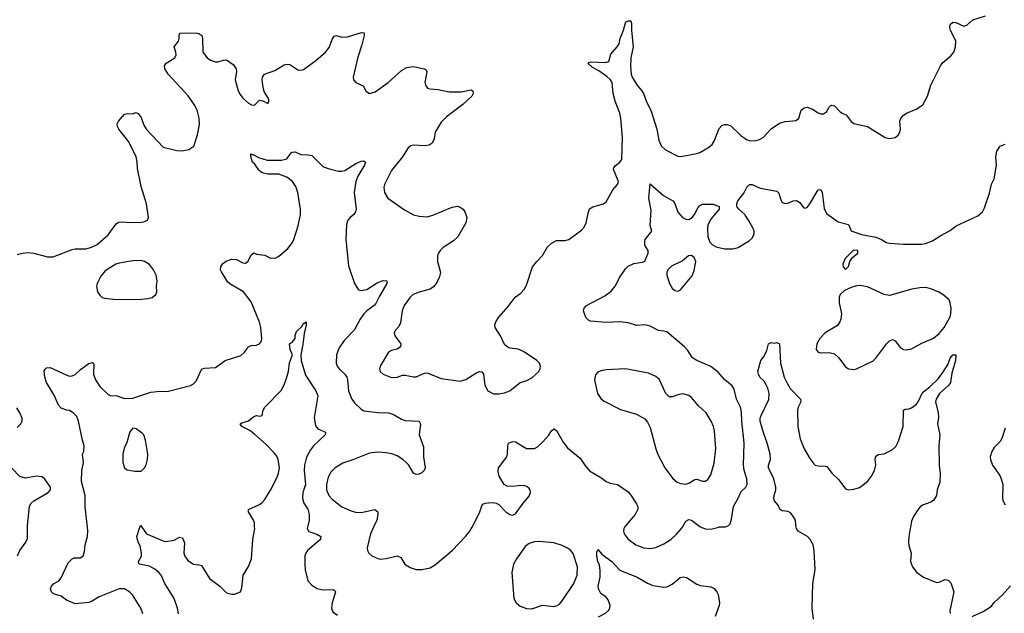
# Model space of a CAD drawing. Header units: inches. Extents: x 1449094 to 1618372, y 389908 to 534307.
# Tile 163 of 256: x 1534728 to 1541883, y 409373 to 413686. Entities that reach past the tile are written whole.
import ezdxf

# ---------------------------------------------------------------- set-up
doc = ezdxf.new("R2010")
doc.units = ezdxf.units.IN
doc.header["$MEASUREMENT"] = 0
for name, color, linetype in [('B5430', 7, 'Continuous'), ('B5431', 7, 'Continuous'), ('B5440', 7, 'Continuous'), ('B5441', 7, 'Continuous')]:
    doc.layers.add(name, color=color, linetype=linetype)

msp = doc.modelspace()

# ---------------------------------------------------------------- linework, layer by layer
at = {"layer": 'B5430', "color": 5}
for points, elevation in [([(1534712.2, 409790), (1534730, 409830.5), (1534773, 409890), (1534784.5, 409915.5), (1534784.4, 410000)], 680), ([(1535621.7, 409370), (1535608.2, 409410), (1535547, 409507), (1535527.9, 409527.9), (1535490, 409549.7), (1535450, 409551.6), (1535306.1, 409493.9), (1535250, 409459.7), (1535230, 409452.2), (1535130, 409443.1), (1535069, 409469), (1535030, 409497), (1534974.7, 409514.7), (1534958.5, 409530), (1534952.4, 409550), (1534958, 409570), (1534972.9, 409587.1), (1535011.4, 409608.6), (1535029.7, 409630), (1535080.9, 409739.1), (1535110, 409768.2), (1535124.7, 409775.3), (1535170, 409777.3), (1535189.5, 409790.5), (1535198.6, 409821.4), (1535204.4, 409870), (1535221.1, 409930), (1535224.2, 409975.8), (1535221.2, 410000)], 660), ([(1535881, 409370), (1535874.5, 409410), (1535850, 409479.5), (1535783.1, 409590), (1535756.8, 409650), (1535739.8, 409670), (1535710, 409694.2), (1535670, 409715.3), (1535599, 409730), (1535594.8, 409734.8), (1535591.8, 409750), (1535611.9, 409788.1), (1535613.1, 409810), (1535603.3, 409863.3), (1535589.7, 409890), (1535578.4, 409930), (1535600.2, 409999.8), (1535600.4, 410000)], 640), ([(1535616.4, 410000), (1535650.3, 409950.3), (1535770, 409898.8), (1535790, 409894.8), (1535850, 409904.9), (1535890, 409926.8), (1535910, 409921), (1535924.4, 409884.4), (1535920.3, 409810), (1535927.1, 409787.1), (1535950, 409757), (1535990, 409730.4), (1536030, 409726.4), (1536050, 409719.3), (1536106.6, 409626.6), (1536182.8, 409570), (1536230, 409522.8), (1536270, 409511), (1536290, 409511), (1536331.9, 409528.1), (1536342.7, 409557.3), (1536351.5, 409650), (1536390, 409713.4), (1536412.4, 409770), (1536423.1, 409910), (1536436, 409990), (1536435.4, 410000)], 640), ([(1536820.2, 410000), (1536818, 409990), (1536830, 409967), (1536888.2, 409948.2), (1536915.5, 409930), (1536913.7, 409910), (1536820.3, 409830), (1536807.1, 409810), (1536800.7, 409790), (1536799.1, 409730), (1536803.6, 409690), (1536822.6, 409610), (1536850, 409576.4), (1536890, 409553.7), (1536930, 409543.7), (1537006, 409546), (1537018.3, 409538.3), (1537023, 409530), (1536998.7, 409450), (1536993, 409410), (1537003, 409383), (1537038.5, 409358.5)], 640), ([(1537300.2, 410000), (1537278.3, 409950), (1537253, 409850), (1537255.5, 409830), (1537264.9, 409810), (1537287.7, 409790), (1537330, 409770.4), (1537350, 409767), (1537390, 409770.4), (1537471.3, 409790), (1537497.8, 409777.8), (1537528, 409730), (1537564.8, 409704.8), (1537610, 409690.3), (1537650, 409690.2), (1537710, 409704), (1537750, 409727.4), (1537870.9, 409829.1), (1537968.7, 409930), (1537998.7, 409970), (1538015.5, 410000)], 660), ([(1539124.3, 410000), (1539118.3, 409990), (1539115.6, 409970), (1539120.9, 409950), (1539150, 409912.4), (1539206.4, 409870), (1539262.8, 409850), (1539310, 409844.7), (1539350, 409852.3), (1539410, 409877.6), (1539461.1, 409910), (1539504.7, 409950), (1539537.8, 409990), (1539543.9, 410000)], 660), ([(1539680, 410000), (1539710, 409986.3), (1539750, 409984.6), (1539808.9, 410000)], 660), ([(1538933.4, 409346.6), (1538985.4, 409374.6), (1539006.8, 409393.2), (1539016, 409410), (1539019.3, 409430), (1539004.5, 409470), (1538989.4, 409490), (1538950, 409516.9), (1538933.1, 409550), (1538931.9, 409570), (1538945.3, 409634.7), (1538946.9, 409686.9), (1538941.8, 409721.8), (1538929.8, 409750.2), (1538922.2, 409790), (1538922.7, 409817.3), (1538930, 409836), (1538961.2, 409801.2), (1539030.2, 409750.2), (1539090, 409686.4), (1539216.1, 409636.1), (1539290, 409593), (1539330, 409576.3), (1539410, 409562), (1539430, 409564.9), (1539470, 409585.5), (1539527.7, 409632.3), (1539550, 409637.3), (1539572.8, 409632.8), (1539650, 409584.7), (1539675.3, 409575.3), (1539750, 409566), (1539773.7, 409553.7), (1539794.8, 409530), (1539802.8, 409510), (1539813.4, 409450), (1539810.5, 409430), (1539781.6, 409350)], 640)]:
    msp.add_lwpolyline(points, dxfattribs=dict(at, elevation=elevation))
at = {"layer": 'B5430', "color": 5, "elevation": 660}
msp.add_lwpolyline([(1538505.3, 409894.7), (1538468.5, 409891.5), (1538430, 409879.5), (1538402.3, 409857.7), (1538337.6, 409770), (1538317.6, 409730), (1538305.3, 409670), (1538319.9, 409479.9), (1538334.9, 409450), (1538364.8, 409424.8), (1538410, 409407.4), (1538450, 409405.3), (1538528.1, 409431.9), (1538610, 409423.1), (1538634.5, 409430), (1538650, 409439.5), (1538670, 409463.1), (1538755, 409590), (1538780.3, 409650), (1538781.5, 409710), (1538750, 409807.3), (1538731.2, 409831.2), (1538710, 409846.2), (1538670, 409866.4), (1538610, 409886.2)], close=True, dxfattribs=at)
at = {"layer": 'B5431', "color": 5}
for points, elevation in [([(1534710, 411979.1), (1534748, 411990), (1534790, 411995.3), (1534831.3, 411990), (1534930, 411963.1), (1534970, 411963.7), (1535110, 412016.5), (1535130, 412020.9), (1535210, 412022.6), (1535250, 412033.7), (1535290, 412053.7), (1535370, 412123.1), (1535430, 412203.8), (1535445.5, 412214.5), (1535470, 412217.8), (1535530, 412213.4), (1535610, 412215.3), (1535630, 412217.4), (1535656.2, 412230), (1535664.2, 412250), (1535648.4, 412348.4), (1535610, 412474), (1535584.8, 412604.8), (1535582.3, 412650), (1535574.2, 412690), (1535519.9, 412799.9), (1535447.3, 412890), (1535438, 412910), (1535436, 412930), (1535445.2, 412950), (1535490, 413001), (1535510, 413006), (1535550, 413002.8), (1535570, 413011), (1535590, 413006), (1535610, 412974.8), (1535630, 412920.7), (1535648.4, 412888.4), (1535770, 412760.4), (1535870, 412735.5), (1535906.8, 412733.2), (1535958, 412742), (1535993.6, 412766.4), (1536020.5, 412850), (1536034.7, 412925.3), (1536033.3, 412970), (1536016.9, 413030), (1535996.1, 413070), (1535952.8, 413132.8), (1535807.1, 413290), (1535782.6, 413330), (1535779.7, 413350), (1535792, 413370), (1535855.8, 413410), (1535865.1, 413430), (1535863, 413450), (1535849.5, 413490), (1535881.6, 413530), (1535888, 413550), (1535886, 413574), (1535892.1, 413587.9), (1536010, 413590.3), (1536030, 413586), (1536051.4, 413571.4), (1536057.4, 413550), (1536058, 413450), (1536090.7, 413410), (1536113.5, 413393.5), (1536150, 413379.3), (1536170, 413379.3), (1536210, 413393), (1536230, 413394), (1536280.4, 413360.4), (1536300.3, 413330), (1536302.8, 413310), (1536292.9, 413250), (1536316.5, 413170), (1536330, 413143), (1536350, 413117.1), (1536390, 413080.4), (1536412, 413068), (1536433.6, 413066.4), (1536470, 413101), (1536496, 413096), (1536530, 413078), (1536539, 413090), (1536539, 413110), (1536504.5, 413164.5), (1536497.2, 413197.2), (1536489.6, 413250), (1536491.4, 413268.6), (1536507, 413290), (1536583.2, 413316.8), (1536650, 413359.6), (1536670, 413364.4), (1536690, 413359.7), (1536750, 413321.6), (1536770, 413319.2), (1536790, 413325.2), (1536879.8, 413390), (1536951.1, 413450), (1536976.4, 413483.6), (1536998, 413542), (1537013.1, 413566.9), (1537030, 413572.7), (1537070, 413558.9), (1537110, 413560.8), (1537212.7, 413592.7), (1537230.4, 413590.4), (1537230.4, 413570.4), (1537215.1, 413504.9), (1537184.8, 413415.2), (1537150.4, 413270), (1537153.4, 413250), (1537170, 413230.7), (1537225.2, 413205.2), (1537242.8, 413170), (1537256.8, 413156.8), (1537270.8, 413150.8), (1537310, 413161.6), (1537405.1, 413230), (1537502, 413318), (1537540.6, 413339.4), (1537587, 413347), (1537670.3, 413330.3), (1537682, 413322), (1537687.7, 413307.7), (1537672.7, 413230), (1537677.3, 413210), (1537691.3, 413190), (1537710, 413183), (1537770, 413178), (1537850, 413162.2), (1537936.8, 413163.2), (1538010, 413176.3), (1538021, 413170), (1538024, 413150), (1538013.4, 413130), (1537948.4, 413070), (1537830, 412980.7), (1537790, 412942.9), (1537746.7, 412870), (1537739.9, 412820.1), (1537725.5, 412790), (1537704.2, 412775.8), (1537671.3, 412768.7), (1537590, 412774.5), (1537570, 412769.6), (1537550, 412754.7), (1537509.4, 412690.6), (1537430.3, 412590), (1537378.9, 412490), (1537373.7, 412470), (1537378, 412430), (1537404, 412390), (1537524.2, 412304.2), (1537590, 412268), (1537630, 412258), (1537690, 412254.9), (1537730, 412266.7), (1537870, 412324.4), (1537910, 412330.4), (1537930, 412324), (1537950.5, 412310.5), (1537965.2, 412285.2), (1537977.3, 412250), (1537970.5, 412210), (1537911.7, 412108.3), (1537880.9, 412079.1), (1537805.5, 412030), (1537783.8, 412010), (1537770.4, 411990), (1537764.9, 411970), (1537763.7, 411930), (1537786, 411850), (1537776.5, 411810), (1537755.6, 411770), (1537734.4, 411745.6), (1537710, 411727.4), (1537630, 411707.6), (1537588.4, 411690), (1537564.9, 411670), (1537522.6, 411610), (1537507.6, 411570), (1537496.3, 411483.7), (1537482.2, 411457.8), (1537458.4, 411430), (1537450.4, 411410), (1537454.9, 411390), (1537497.3, 411330), (1537496, 411310), (1537470, 411292.7), (1537430, 411282.9), (1537408.5, 411271.5), (1537348, 411170), (1537343, 411150), (1537347.7, 411130), (1537370, 411110.6), (1537430, 411087.2), (1537470, 411088.8), (1537510, 411102.3), (1537530, 411103.2), (1537590, 411091.4), (1537610, 411091.6), (1537670, 411118.4), (1537690, 411119.5), (1537790, 411080.2), (1537930, 411059.5), (1537970, 411072), (1538050, 411123), (1538070, 411130.5), (1538087.5, 411127.5), (1538098, 411110), (1538108.4, 411030), (1538130.7, 410990), (1538170, 410968.8), (1538210, 410967.2), (1538250, 410974), (1538290, 410990.4), (1538365.2, 411050), (1538414.2, 411065.8), (1538450, 411084.9), (1538499.6, 411130), (1538511.3, 411150), (1538513.3, 411170), (1538505.1, 411190), (1538487, 411210), (1538390, 411275.6), (1538350, 411291.5), (1538290, 411300.7), (1538270, 411309.6), (1538250, 411326.6), (1538221.3, 411390), (1538183.6, 411450), (1538180.7, 411470), (1538187.3, 411490), (1538210, 411524.9), (1538278.5, 411601.5), (1538329.7, 411670.3), (1538370, 411699.3), (1538394, 411726), (1538410, 411757.3), (1538455.6, 411890), (1538485.4, 411930), (1538526.3, 411973.7), (1538563.6, 412036.4), (1538590, 412060.8), (1538630, 412082), (1538690, 412082.8), (1538718, 412090), (1538810, 412157.6), (1538830, 412179.3), (1538844.7, 412210), (1538860.4, 412290), (1538869, 412311), (1538892.9, 412327.1), (1538970, 412347.6), (1538990, 412363.7), (1539039.5, 412450), (1539071.8, 412490), (1539078.4, 412510), (1539043.3, 412596.7), (1539045.1, 412610), (1539055.8, 412624.2), (1539089.7, 412650.3), (1539102.9, 412670), (1539109.8, 412830.2), (1539096.8, 412970), (1539088.2, 413008.2), (1539054.7, 413094.7), (1539039.9, 413150), (1539034, 413230), (1539022.5, 413250), (1538994.7, 413274.7), (1538935.6, 413315.6), (1538890, 413339.2), (1538857, 413370), (1538863.5, 413376.5), (1538880.3, 413379.7), (1538984.7, 413375.3), (1539010, 413382.8), (1539023.5, 413436.5), (1539070.9, 413489.1), (1539083.5, 413510), (1539092.4, 413550), (1539117, 413610), (1539130, 413664.7), (1539135.3, 413670), (1539150, 413678.8), (1539170, 413678), (1539175.2, 413655.2), (1539173.2, 413606.8), (1539186.5, 413490), (1539170.1, 413410), (1539167.2, 413347.2), (1539171.7, 413291.7), (1539178.6, 413270), (1539212.2, 413212.2), (1539250, 413170.3), (1539262, 413150), (1539282.8, 413090), (1539313.4, 413030), (1539358.3, 412890), (1539371.7, 412810), (1539388.7, 412770), (1539421.1, 412741.1), (1539510, 412695.5), (1539533, 412693), (1539650, 412715), (1539670, 412721.4), (1539730, 412755.2), (1539759.5, 412780.5), (1539775.8, 412804.2), (1539810, 412896.1), (1539830, 412917.7), (1539850, 412924.7), (1539870, 412925), (1539895, 412915), (1539970, 412843.1), (1540000, 412822.3)], 680), ([(1535221.2, 410000), (1535203.6, 410143.6), (1535204.5, 410230), (1535178, 410330), (1535180.5, 410410), (1535191.3, 410470), (1535183.6, 410530), (1535193.6, 410550), (1535195.8, 410590), (1535183.9, 410630), (1535156.3, 410770), (1535142, 410802), (1535116, 410830), (1535090, 410847), (1535070, 410849.6), (1535030, 410864.5), (1535010, 410885.2), (1534978.3, 410958.3), (1534923.7, 411050), (1534909.6, 411090), (1534905.8, 411134.2), (1534911.9, 411148.1), (1534923.3, 411156.7), (1534950, 411158), (1535070, 411103), (1535090, 411096.3), (1535110, 411099.1), (1535130, 411107.3), (1535170, 411144.9), (1535230, 411187.7), (1535256.3, 411196.3), (1535266.8, 411186.8), (1535264.7, 411110), (1535279.1, 411070), (1535310, 411020.3), (1535370, 410962), (1535390, 410954), (1535430, 410956.3), (1535490, 410934), (1535550, 410936), (1535681.2, 410978.8), (1535725.2, 410985.2), (1535810, 410988), (1535970, 411028.2), (1535990, 411040.5), (1536010, 411060.7), (1536051.5, 411148.5), (1536070, 411154.4), (1536150, 411158), (1536220.9, 411210), (1536333.9, 411246.1), (1536362.6, 411270), (1536390, 411310.5), (1536410, 411318.7), (1536450, 411322.2), (1536471.2, 411330), (1536485.4, 411350), (1536488.3, 411370), (1536480.3, 411450), (1536470, 411489.4), (1536410, 411635.4), (1536353.3, 411710), (1536261.9, 411761.9), (1536240, 411780), (1536193.8, 411853.8), (1536187.1, 411870), (1536189.7, 411890), (1536205.3, 411914.7), (1536227.4, 411932.6), (1536270, 411947.5), (1536304, 411944), (1536350, 411919.3), (1536370, 411918.3), (1536388.9, 411931.1), (1536410, 411978), (1536430, 411992.4), (1536450, 411983.8), (1536510, 411975.5), (1536550, 411953.4), (1536590, 411956.3), (1536610, 411967.3), (1536675.8, 412024.2), (1536710, 412067.7), (1536721.3, 412090), (1536752.4, 412187.6), (1536767.8, 412270), (1536768.7, 412310), (1536749.1, 412430), (1536734.1, 412474.1), (1536710.8, 412510), (1536670, 412542.9), (1536610, 412563.9), (1536530, 412563.4), (1536490, 412572.8), (1536467.1, 412590), (1536436.9, 412636.9), (1536420.9, 412650), (1536408.7, 412691.3), (1536408, 412712), (1536423.6, 412703.6), (1536430, 412704.7), (1536464, 412684), (1536526.9, 412666.9), (1536630, 412666.3), (1536670, 412674.4), (1536701.4, 412718.6), (1536710, 412724.9), (1536730, 412726), (1536770, 412706.7), (1536825.3, 412705.3), (1536850, 412699.5), (1536930, 412620.7), (1536970, 412604), (1537044.7, 412584.7), (1537070, 412584.6), (1537090, 412591.7), (1537170, 412641.3), (1537210, 412658.3), (1537230, 412660.5), (1537240.5, 412650), (1537233.1, 412630), (1537184.4, 412550), (1537170.1, 412509.9), (1537159.7, 412430), (1537172.8, 412310), (1537169, 412291), (1537155.5, 412270), (1537128.4, 412250), (1537112, 412230), (1537102.3, 412197.7), (1537098.2, 412090), (1537117.3, 411897.3), (1537161.6, 411770), (1537190, 411724), (1537210, 411719.1), (1537250, 411726.7), (1537326.5, 411773.5), (1537370, 411792.4), (1537396, 411790), (1537396.4, 411770), (1537342.6, 411677.4), (1537316.7, 411623.3), (1537304.9, 411610), (1537250, 411570.9), (1537230, 411549.7), (1537202.2, 411510), (1537157.6, 411430), (1537085, 411355), (1537050, 411302.9), (1537030.3, 411250), (1537028.9, 411190), (1537034.9, 411170), (1537048.7, 411150), (1537091.5, 411111.5), (1537105.2, 411090), (1537111, 411070), (1537118.4, 410990), (1537141.3, 410930), (1537161.8, 410901.8), (1537210, 410857), (1537230, 410845.3), (1537250, 410841.1), (1537331.3, 410831.3), (1537410.2, 410830.2), (1537450, 410815.6), (1537503, 410783), (1537530, 410773.1), (1537630.8, 410770), (1537640.4, 410750), (1537630.4, 410670), (1537663.1, 410583.1), (1537662.3, 410510), (1537674.9, 410430), (1537667.7, 410410), (1537650, 410394.5), (1537630, 410384.2), (1537610, 410380.7), (1537590, 410392.3), (1537555.1, 410450), (1537537.7, 410470), (1537511.7, 410491.7), (1537470, 410516.8), (1537430, 410531.8), (1537390, 410539.8), (1537330, 410542.9), (1537270, 410535.9), (1537150, 410487.4), (1537076.2, 410463.8), (1537019.3, 410430), (1536990, 410399.5), (1536970, 410361.2), (1536957.4, 410310), (1536958.3, 410270), (1536974.6, 410230), (1537000, 410200), (1537070, 410147.4), (1537137.1, 410117.1), (1537167.9, 410107.9), (1537210, 410104.9), (1537308.3, 410128.3), (1537330, 410110.7), (1537331.3, 410090), (1537322.2, 410050), (1537300.2, 410000)], 660), ([(1540000, 410389.1), (1539993.2, 410413.2), (1539989, 410449), (1539993.2, 410610), (1539976.8, 410770), (1539974.5, 410834.5), (1539967.2, 410870), (1539938.3, 410930), (1539920.6, 411000.6), (1539906.8, 411026.8), (1539850.8, 411070.8), (1539804.1, 411124.1), (1539750, 411167.1), (1539650, 411209.6), (1539617, 411230), (1539582.6, 411282.6), (1539558.2, 411310), (1539430, 411417.4), (1539410, 411424.2), (1539370, 411427.3), (1539310, 411460.5), (1539270.4, 411469.6), (1539210, 411465.4), (1539150, 411483.1), (1539090, 411491.5), (1538990, 411485.1), (1538875.1, 411495.1), (1538862, 411502), (1538843.3, 411523.3), (1538825.2, 411570), (1538829.1, 411590.9), (1538848, 411610), (1538979.3, 411680.7), (1539026.5, 411713.5), (1539055.1, 411750), (1539090, 411816), (1539130, 411876), (1539150, 411896), (1539190, 411916), (1539254.6, 411925.4), (1539270, 411932), (1539294, 411990), (1539295.3, 412010), (1539270, 412048), (1539270, 412074), (1539274, 412090), (1539322, 412150), (1539309.3, 412190), (1539317.7, 412302.3), (1539299.1, 412390), (1539310, 412494.8), (1539407.8, 412407.8), (1539474.3, 412370), (1539488.1, 412350), (1539510, 412286.7), (1539544.4, 412250), (1539570, 412236.4), (1539590, 412234.9), (1539615.1, 412250), (1539632, 412270), (1539657.4, 412322.6), (1539670, 412335.5), (1539690, 412345.5), (1539766.8, 412346.8), (1539811.3, 412330), (1539811, 412310), (1539750, 412237), (1539730, 412195.1), (1539725.2, 412170), (1539730, 412111.3), (1539743.2, 412070), (1539762, 412050), (1539790, 412036.5), (1539850, 412020.9), (1539910, 412020.3), (1539948.1, 412031.9), (1540000, 412061.9)], 660), ([(1540000, 412265.7), (1539997, 412270), (1539953.2, 412310), (1539939.3, 412330), (1539939.3, 412350), (1539946, 412370), (1539990, 412426), (1540000, 412445.7)], 660), ([(1536435.4, 410000), (1536433.7, 410030), (1536426.6, 410050), (1536389.7, 410110), (1536391.6, 410128.4), (1536470, 410164.9), (1536490, 410178.9), (1536510, 410201.1), (1536550, 410267.4), (1536598.2, 410361.8), (1536609.4, 410390.6), (1536615.8, 410430), (1536606.8, 410490), (1536595.4, 410515.4), (1536578.2, 410538.2), (1536519.1, 410599.1), (1536435.2, 410675.2), (1536400.8, 410700.8), (1536342.7, 410730), (1536329, 410750), (1536342, 410758), (1536390, 410772.4), (1536430, 410804), (1536450, 410810.7), (1536474, 410806), (1536488.9, 410811.1), (1536498.4, 410850), (1536509.6, 410870), (1536627.6, 410992.4), (1536650, 411033.4), (1536665.1, 411074.9), (1536681.2, 411130), (1536687.9, 411192.1), (1536709.4, 411250), (1536693.2, 411290), (1536689.2, 411330.8), (1536710, 411344.7), (1536728.7, 411370), (1536728.9, 411391.1), (1536740.2, 411419.8), (1536779.5, 411460.5), (1536790, 411482), (1536798, 411482), (1536808.9, 411491.1), (1536810.7, 411470), (1536794.9, 411405.1), (1536786.2, 411326.2), (1536771.6, 411250), (1536772.9, 411210), (1536804.4, 411104.4), (1536880.5, 410990), (1536894.2, 410954.2), (1536867.1, 410792.9), (1536877.4, 410737.4), (1536893.4, 410713.4), (1536950.8, 410690), (1536947.7, 410670), (1536862.4, 410590), (1536840.2, 410559.8), (1536811.8, 410508.2), (1536796.5, 410450), (1536795.8, 410410), (1536806.1, 410310), (1536786.5, 410250), (1536783.5, 410210), (1536793.8, 410173.8), (1536822, 410130), (1536832, 410090), (1536831.2, 410050), (1536820.2, 410000)], 640), ([(1534710, 410724.4), (1534736.2, 410750), (1534745.6, 410770), (1534746, 410790), (1534729.7, 410830), (1534706.9, 410866.9)], 680), ([(1538015.5, 410000), (1538043.5, 410050), (1538071.1, 410110), (1538085.3, 410154.7), (1538094.2, 410165.8), (1538110, 410173.7), (1538135.8, 410175.8), (1538170, 410177.1), (1538190, 410173), (1538210, 410164.9), (1538262, 410110), (1538290, 410090.4), (1538310, 410086), (1538330, 410096.3), (1538385.7, 410174.3), (1538430, 410224), (1538439.5, 410250), (1538437, 410270), (1538430, 410279.3), (1538413.6, 410293.6), (1538390, 410301.6), (1538350, 410300.5), (1538310, 410293.3), (1538270, 410297), (1538249.7, 410309.7), (1538211.8, 410370), (1538203.9, 410403.9), (1538207.6, 410430), (1538267.3, 410510), (1538273.6, 410530), (1538275.6, 410590), (1538280.9, 410610), (1538310, 410622), (1538330, 410618), (1538410, 410570.4), (1538470, 410570.5), (1538490, 410582), (1538530, 410618), (1538572.7, 410667.3), (1538590, 410696.3), (1538610, 410713.4), (1538630, 410702), (1538677.7, 410617.7), (1538710, 410574.8), (1538800.7, 410500.7), (1538834, 410450), (1538870, 410407.7), (1538950, 410361), (1538990.6, 410330.6), (1539019.8, 410319.8), (1539071.3, 410310), (1539150, 410256), (1539170, 410231.3), (1539211.3, 410168.7), (1539220.7, 410150), (1539220.7, 410130), (1539200.4, 410090), (1539130, 410009.6), (1539124.3, 410000)], 660), ([(1534784.4, 410000), (1534784.3, 410010), (1534798.4, 410150), (1534809.2, 410170.8), (1534830, 410190.2), (1534935.1, 410250), (1534952, 410270), (1534951.8, 410290), (1534910, 410347.6), (1534890, 410364), (1534850, 410368.6), (1534770, 410355.4), (1534730, 410367.3), (1534609.2, 410490)], 680), ([(1539808.9, 410000), (1539810, 410000.3), (1539857.7, 410002.3), (1539879.3, 410010), (1539890, 410022.8), (1539901.7, 410058.3), (1539916.4, 410150), (1539949.7, 410210), (1539970, 410257.3), (1540000, 410284.6)], 660), ([(1539543.9, 410000), (1539570, 410043.1), (1539590, 410053.6), (1539610.1, 410050.1), (1539670, 410004.6), (1539680, 410000)], 660), ([(1535600.4, 410000), (1535608.7, 410011.3), (1535616.4, 410000)], 640)]:
    msp.add_lwpolyline(points, dxfattribs=dict(at, elevation=elevation))
for points, elevation in [([(1539610, 411972), (1539588.3, 411971.7), (1539545.7, 411934.3), (1539463.8, 411896.2), (1539438, 411870), (1539431.3, 411850), (1539431.3, 411830), (1539450.8, 411770), (1539470, 411736), (1539490, 411718.8), (1539510, 411714.8), (1539530, 411722.8), (1539615.1, 411824.9), (1539630, 411864.7), (1539640.4, 411930), (1539630, 411958)], 660), ([(1535610, 411937.7), (1535550, 411935.1), (1535450, 411918), (1535426.8, 411910), (1535350, 411862), (1535317.6, 411822.4), (1535291.7, 411770), (1535287.2, 411750), (1535294, 411710), (1535310, 411683.8), (1535328.2, 411668.2), (1535343.4, 411663.4), (1535410, 411656.9), (1535585.6, 411654.4), (1535660.1, 411659.9), (1535690, 411668.7), (1535717.2, 411690), (1535723.7, 411710), (1535721.3, 411750), (1535726.6, 411790), (1535719.7, 411830), (1535700.5, 411870), (1535670, 411907.3), (1535636, 411930)], 680), ([(1539130, 411149.7), (1538990, 411142.9), (1538950, 411134.5), (1538930, 411125.2), (1538913, 411107), (1538906, 411070), (1538926.7, 410970), (1538950, 410933.4), (1538974.4, 410914.4), (1539094.4, 410854.4), (1539210, 410820.3), (1539270, 410786.4), (1539290, 410763), (1539310, 410722), (1539350, 410567.3), (1539365.9, 410525.9), (1539416.5, 410430), (1539473.7, 410353.7), (1539505.5, 410325.5), (1539530, 410315.8), (1539550, 410313.7), (1539570, 410312.2), (1539590, 410318.4), (1539634.2, 410345.8), (1539650, 410348), (1539690, 410332.7), (1539710, 410333), (1539730, 410346), (1539750, 410378.8), (1539774.8, 410465.2), (1539786.4, 410570), (1539777, 410697), (1539769.7, 410730), (1539753.7, 410770), (1539717.4, 410830), (1539661.5, 410881.5), (1539610, 410941.6), (1539590, 410956.9), (1539546.7, 410966.7), (1539510, 410961.1), (1539470, 410946.6), (1539450, 410946), (1539442.7, 410950), (1539422.4, 410970), (1539374.2, 411074.2), (1539350, 411094.5), (1539298, 411118)], 680), ([(1535550, 410718), (1535527.1, 410692.9), (1535505.8, 410614.2), (1535486.9, 410573.1), (1535478, 410530), (1535476.3, 410470), (1535490, 410431.3), (1535510, 410414.8), (1535565.8, 410405.8), (1535610, 410406.8), (1535636, 410430), (1535647.2, 410452.8), (1535657, 410490), (1535658, 410530), (1535641.2, 410630), (1535629.1, 410669.1), (1535620.2, 410680.2), (1535573.6, 410713.6)], 660)]:
    msp.add_lwpolyline(points, close=True, dxfattribs=dict(at, elevation=elevation))
at = {"layer": 'B5440', "color": 5, "elevation": 640}
for points in [[(1540497, 409330), (1540487.8, 409410), (1540491.3, 409590), (1540507.8, 409690), (1540502.6, 409830), (1540494.5, 409870), (1540472.2, 409910), (1540452.4, 409930), (1540386.3, 409970), (1540374, 409990), (1540371.2, 410000)], [(1541200.8, 410000), (1541198.7, 409990), (1541188.7, 409930), (1541187.2, 409890), (1541190, 409864.7), (1541207, 409810), (1541202, 409750), (1541216.4, 409710), (1541248, 409670), (1541296.7, 409636.7), (1541390, 409598), (1541410, 409600.5), (1541450, 409618.7), (1541474.5, 409614.5), (1541494.1, 409594.1), (1541516, 409530), (1541488.2, 409390), (1541490.7, 409370.7)], [(1541650, 409350.7), (1541730, 409387.3), (1541790, 409426), (1541809.5, 409450.5), (1541870, 409506.8), (1541927.2, 409572.8)]]:
    msp.add_lwpolyline(points, dxfattribs=at)
at = {"layer": 'B5441', "color": 5}
for points, elevation in [([(1540000, 412822.3), (1540010, 412815.3), (1540030, 412808.9), (1540070, 412807.2), (1540104.6, 412815.4), (1540130, 412830.4), (1540190, 412894.4), (1540250, 412934.9), (1540290, 412945.5), (1540370, 412954), (1540390, 412971.3), (1540406.6, 413030), (1540430, 413046), (1540449.7, 413050.3), (1540490, 413037), (1540531, 413010), (1540550, 413002.4), (1540570, 413001.6), (1540590, 413017.3), (1540610, 413050.7), (1540620.5, 413059.5), (1540630, 413065.5), (1540650, 413060.5), (1540690, 413017.1), (1540710, 413004), (1540735.3, 412995.3), (1540770, 412947.3), (1540790, 412933), (1540890.3, 412910.3), (1541018, 412830), (1541050, 412823.1), (1541090, 412830.4), (1541112.2, 412847.8), (1541124.2, 412870), (1541128, 412890), (1541125.1, 412950), (1541131.9, 412968.1), (1541149, 412990), (1541171.9, 413008.1), (1541243.8, 413036.2), (1541292.2, 413067.8), (1541326.3, 413130), (1541349.6, 413210.4), (1541419.3, 413350), (1541432.7, 413370), (1541495.5, 413424.5), (1541516.3, 413450), (1541529.7, 413490), (1541531.5, 413530), (1541491.5, 413610), (1541487.2, 413630), (1541490, 413650.8), (1541510, 413667.7), (1541530, 413664.9), (1541590, 413638.8), (1541610, 413646.8), (1541653.8, 413686.2), (1541746.6, 413713.4)], 680), ([(1540000, 412445.7), (1540011.5, 412468.5), (1540032.3, 412487.7), (1540050, 412488), (1540110, 412461.6), (1540230, 412440.7), (1540245.5, 412425.5), (1540258.4, 412378.4), (1540270, 412358.8), (1540290.7, 412350.7), (1540310, 412353.4), (1540350, 412370.7), (1540373.2, 412373.2), (1540398.4, 412358.4), (1540413.2, 412333.2), (1540430, 412316), (1540450, 412322.8), (1540470, 412347.3), (1540530, 412450.6), (1540550, 412453.4), (1540560.4, 412430), (1540574.7, 412314.7), (1540590, 412277.3), (1540676.8, 412216.8), (1540750, 412198), (1540771.3, 412151.3), (1540846.4, 412126.4), (1540950, 412106), (1540992, 412090), (1541027.3, 412067.3), (1541050, 412062.8), (1541150, 412054.9), (1541284.8, 412055.2), (1541310, 412059.1), (1541361.2, 412078.8), (1541421.5, 412118.5), (1541490, 412154.8), (1541532.5, 412187.5), (1541690, 412260.7), (1541726, 412290), (1541740.1, 412319.9), (1541774.8, 412425.2), (1541790, 412492), (1541809.3, 412530.7), (1541826, 412630), (1541821.2, 412690), (1541830, 412732), (1541853.6, 412766.4), (1541890, 412782.8)], 660), ([(1540000, 412061.9), (1540030, 412079.1), (1540050, 412098.8), (1540066.6, 412130), (1540066.6, 412150), (1540058.4, 412170), (1540025.1, 412230), (1540000, 412265.7)], 660), ([(1540371.2, 410000), (1540368.4, 410010), (1540366.3, 410050), (1540350, 410079.5), (1540330, 410102), (1540312.7, 410112.7), (1540270, 410118.4), (1540252.7, 410130), (1540239.2, 410159.2), (1540214, 410190), (1540207.3, 410207.3), (1540209.8, 410230), (1540223.5, 410270), (1540222.8, 410290), (1540208.3, 410350), (1540170.7, 410430), (1540169.8, 410450), (1540183.8, 410490), (1540180.6, 410530), (1540162.8, 410602.8), (1540130, 410695.1), (1540109.2, 410770), (1540109.2, 410790), (1540115.3, 410810), (1540172.9, 410927.1), (1540174, 410970), (1540164.7, 411010), (1540153.9, 411033.9), (1540138.9, 411058.9), (1540106, 411090), (1540096, 411110), (1540093.2, 411130), (1540114, 411210), (1540137.6, 411242.4), (1540157.6, 411282.4), (1540170, 411332), (1540190, 411341), (1540210, 411336), (1540230, 411341), (1540250, 411332), (1540257.6, 411190), (1540284, 411090), (1540304.4, 411044.4), (1540327.3, 411007.3), (1540402.4, 410930), (1540403.7, 410910), (1540384.4, 410870), (1540380.7, 410850), (1540383.2, 410730), (1540400.7, 410640.7), (1540428.7, 410568.7), (1540470, 410498.4), (1540499.4, 410459.4), (1540510, 410450.4), (1540530, 410443.7), (1540582.5, 410442.5), (1540596.4, 410436.4), (1540630.5, 410390.5), (1540682, 410342), (1540730, 410278), (1540750.9, 410270.9), (1540790, 410274), (1540830, 410287.3), (1540890, 410330.6), (1540918.4, 410370), (1540939.6, 410410), (1540949.6, 410450), (1540945.4, 410490), (1540950, 410514), (1540970, 410528.2), (1541010, 410532.7), (1541030, 410540.5), (1541070, 410564.4), (1541094.3, 410585.7), (1541115.4, 410624.6), (1541149, 410730), (1541151.5, 410848.5), (1541164, 410856), (1541190, 410857.8), (1541210, 410865), (1541242.7, 410890), (1541258.2, 410910), (1541290, 410977.8), (1541341, 411019), (1541402.3, 411077.7), (1541437.2, 411122.8), (1541475.5, 411184.5), (1541490, 411226), (1541510, 411250.6), (1541530.7, 411250.7), (1541528, 411210), (1541503.2, 411116.8), (1541491.6, 411050), (1541479.5, 411030), (1541412.2, 410970), (1541388.2, 410930), (1541383.8, 410910), (1541403.8, 410830), (1541404.9, 410795.1), (1541397.3, 410750), (1541415.5, 410670), (1541406.4, 410590), (1541410.5, 410450.5), (1541418, 410390), (1541415.2, 410324.8), (1541394.8, 410270), (1541390.6, 410230), (1541370, 410193.2), (1541350, 410179.5), (1541290, 410158), (1541272.5, 410147.5), (1541254.2, 410125.8), (1541224.4, 410075.6), (1541210, 410042), (1541200.8, 410000)], 640), ([(1541890, 410717.2), (1541869, 410650), (1541856.1, 410623.9), (1541810, 410578.4), (1541792, 410550), (1541781.1, 410510), (1541783.1, 410490), (1541798.4, 410450), (1541850, 410373.4), (1541860.3, 410350), (1541872.3, 410310), (1541870.4, 410210.4), (1541873.8, 410193.8), (1541890, 410161)], 660), ([(1540000, 410284.6), (1540006, 410290), (1540014.3, 410310), (1540011.1, 410350), (1540000, 410389.1)], 660)]:
    msp.add_lwpolyline(points, dxfattribs=dict(at, elevation=elevation))
at = {"layer": 'B5441', "color": 5, "elevation": 660}
for points in [[(1540788.2, 412011.8), (1540727.7, 411950), (1540711, 411910), (1540711.3, 411891.3), (1540730, 411872), (1540750, 411892), (1540761.2, 411930), (1540780.7, 411959.3), (1540819, 411990), (1540818, 412010)], [(1540834.8, 411754.8), (1540810, 411752.7), (1540770, 411741.2), (1540721.1, 411718.9), (1540690.8, 411690), (1540684, 411670), (1540683, 411630), (1540699.5, 411550), (1540696.4, 411510), (1540688.8, 411491.2), (1540670, 411464.5), (1540582, 411410), (1540543, 411370), (1540522, 411330), (1540516, 411290), (1540530, 411271.3), (1540544.9, 411264.9), (1540610, 411268), (1540650, 411258), (1540682, 411230), (1540730, 411164), (1540750.4, 411150.4), (1540790, 411145.5), (1540810, 411150.5), (1540930, 411208.2), (1540950, 411228), (1541030, 411333), (1541050, 411352.7), (1541070, 411361.6), (1541090, 411353.4), (1541130, 411301.6), (1541150, 411290.4), (1541170, 411287), (1541210, 411295.3), (1541284.9, 411335.1), (1541370, 411371.8), (1541410, 411407.2), (1541446, 411450), (1541490, 411528), (1541495.3, 411550), (1541496.1, 411590), (1541491, 411630), (1541481.6, 411650), (1541436.2, 411690), (1541407, 411707), (1541350, 411731), (1541310, 411739.7), (1541270, 411738.9), (1541211.8, 411728.2), (1541050, 411682.9), (1541010, 411689.4), (1540890, 411746)]]:
    msp.add_lwpolyline(points, close=True, dxfattribs=at)

doc.saveas('drawing.dxf')
